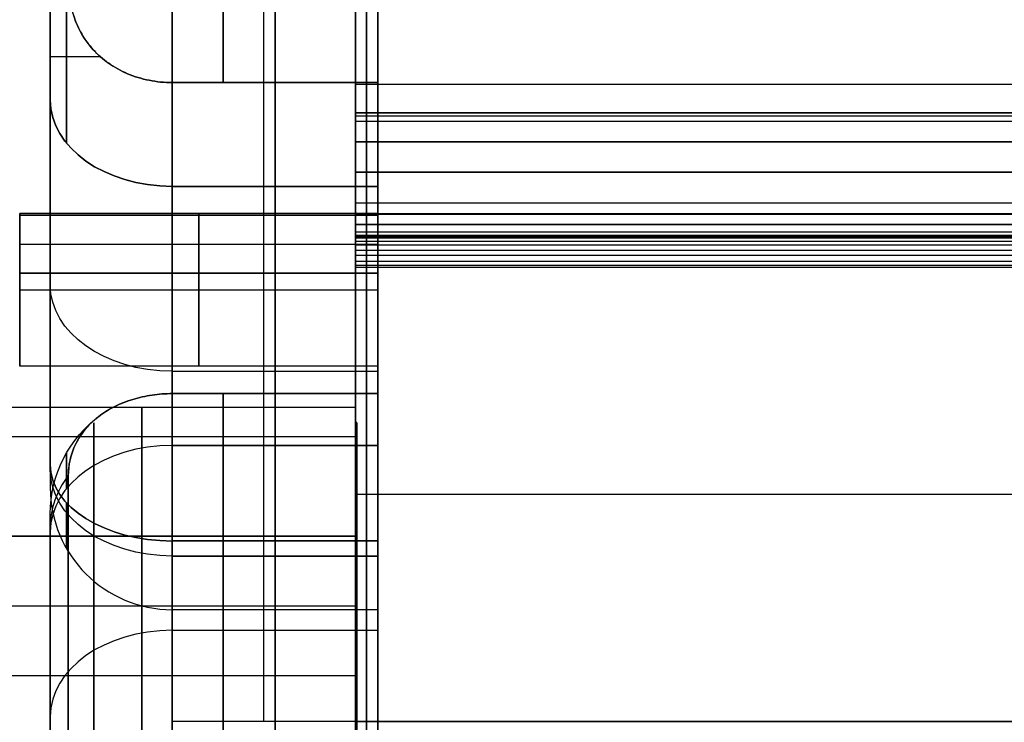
# Model space of a CAD drawing. Header units: millimetres. Extents: x -105 to 152, y -114 to 65.
# Tile 67 of 256: x -32 to -16, y -39 to -27. Entities that reach past the tile are written whole.
import ezdxf

# ---------------------------------------------------------------- set-up
doc = ezdxf.new("R2010")
doc.units = ezdxf.units.MM
doc.layers.add('Layer 01', color=7, linetype='Continuous', true_color=0x000000)

# ---------------------------------------------------------------- blocks, each defined once
blk = doc.blocks.new('Block 02')
at = {"layer": 'Layer 01'}
for p, q in [((-26.554, -35.273, -45.41), (-26.554, -3.006, -45.41)), ((-26.554, -35.273, 45.41), (-26.554, -3.006, 45.41)), ((-31.924, -32.222, -45.188), (-31.924, -5.092, -45.188)), ((-31.924, -32.222, 45.188), (-31.924, -5.092, 45.188)), ((-26.924, -28.925, -63.672), (98.576, -28.925, -63.672)), ((98.576, -28.925, 63.662), (-26.924, -28.925, 63.662)), ((-26.924, -28.925, 63.63), (-26.924, -30.937, 63.63)), ((-26.924, -28.925, -63.628), (-26.924, -30.938, -63.628)), ((-26.924, -29.895, -63.103), (98.576, -29.895, -63.103)), ((-26.924, -29.954, 64.102), (-26.924, -29.954, 63.1)), ((-26.924, -29.954, -63.1), (-26.924, -29.954, -64.102)), ((-29.924, -30.128, -34.37), (-29.924, -36.182, -40.424)), ((-28.239, -30.128, -34.37), (-28.239, -36.182, -40.424)), ((-28.239, -36.182, 40.424), (-28.239, -30.128, 34.37)), ((-32.424, -33.07, -31.82), (-32.424, -30.57, -31.82)), ((-26.554, -30.57, -31.82), (-32.424, -30.57, -31.82)), ((-26.554, -30.57, 31.82), (-32.424, -30.57, 31.82)), ((-32.424, -33.07, 31.82), (-32.424, -30.57, 31.82)), ((-26.554, -33.07, -31.82), (-26.554, -30.57, -31.82)), ((-26.554, -33.07, 31.82), (-26.554, -30.57, 31.82)), ((-32.424, -31.77, -30.571), (-32.424, -31.77, -33.069)), ((-32.424, -31.77, 33.069), (-32.424, -31.77, 30.571)), ((-26.554, -31.77, -33.069), (-26.554, -31.77, -30.571)), ((-26.554, -31.77, 30.571), (-26.554, -31.77, 33.069)), ((-29.924, -32.5, -63.943), (-29.924, -32.5, -65)), ((-26.554, -33.07, -31.82), (-32.424, -33.07, -31.82)), ((-26.554, -33.07, 31.82), (-32.424, -33.07, 31.82)), ((-29.924, -33.155, -37.397), (-26.554, -33.155, -37.397)), ((-29.924, -33.155, 37.397), (-26.554, -33.155, 37.397)), ((-26.924, -33.75, 57.053), (-26.924, -33.975, 57.053)), ((-26.899, -34, 57.053), (-26.924, -33.975, 57.053)), ((-26.899, -34.227, 58.198), (-35.524, -34.227, 58.198)), ((-29.924, -40.424, -36.182), (-29.924, -34.37, -30.128)), ((-29.924, -34.37, 30.128), (-29.924, -40.424, 36.182)), ((-28.239, -40.424, -36.182), (-28.239, -34.37, -30.128)), ((-28.239, -34.37, 30.128), (-28.239, -40.424, 36.182)), ((-26.899, -35.854, 54.28), (-35.524, -35.854, 54.28)), ((-26.924, -37, 60.303), (-33.924, -37, 60.303)), ((-26.924, -37, 53.803), (-33.924, -37, 53.803)), ((-26.554, -37.06, -42.546), (-29.924, -37.06, -42.546)), ((-26.554, -37.06, 42.546), (-29.924, -37.06, 42.546)), ((-26.924, -37, 53.803), (-26.924, -37, 54.028)), ((-26.924, -37, 60.078), (-26.924, -37, 60.303)), ((-29.924, -37.397, -33.155), (-26.554, -37.397, -33.155)), ((-29.924, -37.397, 33.155), (-26.554, -37.397, 33.155)), ((-26.899, -38.146, 59.825), (-35.524, -38.146, 59.825))]:
    blk.add_line(p, q, dxfattribs=at)
at = {"layer": 'Layer 01', "extrusion": (1, 2.88839e-17, 1.06159e-30)}
blk.add_arc((0, 0, -26.924), 61.5, 180, 0, dxfattribs=at)
at = {"layer": 'Layer 01', "extrusion": (1, -2.88839e-17, 1.06416e-30)}
blk.add_arc((0, 0, -26.924), 61.5, 0, 180, dxfattribs=at)
at = {"layer": 'Layer 01', "extrusion": (-1, 0, 0)}
for centre, radius, start, end in [((0, 0, 26.739), 61.5, 180, 0), ((0, 0, 26.739), 61.5, 0, 180), ((0, 0, 26.554), 61.5, 180, 0), ((0, 0, 26.554), 61.63, 270, 90), ((0, 0, 29.091), 43.952, 274.701, 310.299), ((0, 0, 29.091), 43.952, 49.701, 85.299), ((0, 0, 31.924), 55.5, 276.3206, 308.6794), ((0, 0, 28.239), 57.5, 276.3206, 308.6794), ((0, 0, 28.239), 57.5, 51.3206, 83.6794), ((0, 0, 26.554), 57.5, 276.3206, 308.6794), ((0, 0, 26.554), 57.5, 51.3206, 83.6794), ((28.006, -36.492, 31.656), 2, 45, 127.5053), ((28.006, 36.492, 31.656), 2, 232.4947, 315), ((28.006, -36.492, 29.924), 3, 45, 81.9381), ((28.006, 36.492, 29.924), 3, 278.0619, 315), ((28.006, -36.492, 28.239), 3, 45, 81.9381), ((28.006, 36.492, 28.239), 3, 278.0619, 315), ((28.006, -36.492, 26.554), 3, 45, 81.9381), ((28.006, 36.492, 26.554), 3, 278.0619, 315), ((31.82, -31.82, 29.489), 1.25, 167.5937, 270), ((31.82, 31.82, 29.489), 1.25, 90, 192.4063), ((31.82, -31.82, 26.554), 1.25, 167.5937, 270), ((31.82, 31.82, 26.554), 1.25, 90, 192.4063), ((31.82, -31.82, 29.489), 1.25, 90, 102.4063), ((31.82, 31.82, 29.489), 1.25, 257.5937, 270), ((31.82, -31.82, 26.554), 1.25, 90, 102.4063), ((31.82, 31.82, 26.554), 1.25, 257.5937, 270), ((31.82, -31.82, 29.489), 1.25, 270, 90), ((31.82, 31.82, 29.489), 1.25, 270, 90), ((31.82, -31.82, 26.554), 1.25, 270, 90), ((31.82, 31.82, 26.554), 1.25, 270, 90), ((36.492, -28.006, 29.924), 3, 188.0619, 225), ((36.492, 28.006, 29.924), 3, 135, 171.9381), ((0, 0, 29.091), 43.952, 319.701, 355.299), ((0, 0, 29.091), 43.952, 4.701, 40.299), ((36.492, -28.006, 28.239), 3, 188.0619, 225), ((36.492, 28.006, 28.239), 3, 135, 171.9381), ((36.492, -28.006, 26.554), 3, 188.0619, 225), ((36.492, 28.006, 26.554), 3, 135, 171.9381), ((37, 57.053, 30.424), 3.25, 0, 180), ((37, 57.053, 30.424), 3.25, 180, 0), ((37, 57.053, 31.211), 3, 67.5517, 247.5517), ((36.492, -28.006, 31.656), 2, 180, 225), ((36.492, -28.006, 31.656), 2, 142.4947, 180), ((36.492, 28.006, 31.656), 2, 180, 217.5053), ((36.492, 28.006, 31.656), 2, 135, 180), ((34.06, -42.546, 31.656), 2, 308.6794, 0), ((34.06, 42.546, 31.656), 2, 0, 51.3206), ((34.06, -42.546, 31.656), 2, 0, 45), ((34.06, 42.546, 31.656), 2, 315, 0), ((0, 0, 31.924), 45, 322.4947, 352.5053), ((0, 0, 31.924), 45, 7.4947, 37.5053), ((37, 57.053, 31.211), 3, 247.5517, 67.5517), ((34.06, -42.546, 29.924), 3, 308.6794, 0), ((34.06, 42.546, 29.924), 3, 0, 51.3206), ((34.06, -42.546, 28.239), 3, 308.6794, 45), ((34.06, 42.546, 28.239), 3, 315, 51.3206), ((34.06, -42.546, 26.554), 3, 308.6794, 45), ((34.06, 42.546, 26.554), 3, 315, 51.3206), ((34.06, -42.546, 29.924), 3, 0, 45), ((34.06, 42.546, 29.924), 3, 315, 0)]:
    blk.add_arc(centre, radius, start, end, dxfattribs=at)
at = {"layer": 'Layer 01', "extrusion": (1, 0, 0)}
for radius, start, end in [(61.5, 0, 180), (43.952, 229.701, 265.299), (43.952, 94.701, 130.299), (43.952, 224.1222, 225.8778), (43.952, 134.1222, 135.8778), (43.952, 184.701, 220.299), (43.952, 139.701, 175.299)]:
    blk.add_arc((0, 0, -26.554), radius, start, end, dxfattribs=at)
at = {"layer": 'Layer 01', "extrusion": (-1, -4.56666e-17, -6.40718e-16)}
blk.add_arc((0, -435, 29.924), 500, 85.53885, 94.44411, dxfattribs=at)
at = {"layer": 'Layer 01', "extrusion": (1, 2.53638e-18, -2.28013e-15)}
blk.add_arc((0, 435, -29.924), 500, 265.53884, 270, dxfattribs=at)
at = {"layer": 'Layer 01', "extrusion": (1, -3.43217e-14, 2.06287e-15)}
blk.add_arc((0, 0, -26.924), 62, 90, 270, dxfattribs=at)
at = {"layer": 'Layer 01', "extrusion": (-1, 3.6326e-30, 8.76988e-30)}
blk.add_arc((0, 0, 31.924), 55.5, 276.3206, 308.6794, dxfattribs=at)
at = {"layer": 'Layer 01', "extrusion": (-1, -7.837e-30, 1.89202e-29)}
blk.add_arc((0, 0, 31.924), 55.5, 51.3206, 83.6794, dxfattribs=at)
at = {"layer": 'Layer 01', "extrusion": (-1, 4.52508e-30, 1.09245e-29)}
blk.add_arc((0, 0, 29.924), 57.5, 276.3206, 308.6794, dxfattribs=at)
at = {"layer": 'Layer 01', "extrusion": (-1, 4.96704e-30, -1.19915e-29)}
blk.add_arc((0, 0, 29.924), 57.5, 51.3206, 83.6794, dxfattribs=at)
at = {"layer": 'Layer 01', "extrusion": (1, -1.17319e-11, 2.17333e-10)}
blk.add_arc((-0.033, -434.394, -26.924), 499.393, 92.91733, 93.26248, dxfattribs=at)
at = {"layer": 'Layer 01', "extrusion": (-1, -1.04364e-33, 1.59341e-32)}
blk.add_arc((28.006, -36.492, 31.924), 1, 45, 127.5053, dxfattribs=at)
at = {"layer": 'Layer 01', "extrusion": (-1, -5.077e-31, -7.75148e-30)}
blk.add_arc((28.006, 36.492, 31.924), 1, 232.4947, 315, dxfattribs=at)
at = {"layer": 'Layer 01', "extrusion": (-1.08945e-30, -1, 1.10543e-75)}
blk.add_arc((-29.924, -35.492, 28.006), 2, 125.9998, 180, dxfattribs=at)
at = {"layer": 'Layer 01', "extrusion": (-1.08945e-30, 1, -1.10543e-75)}
blk.add_arc((29.924, 35.492, -28.006), 2, 305.9918, 360, dxfattribs=at)
at = {"layer": 'Layer 01', "extrusion": (1, 5.66136e-30, 8.01888e-31)}
blk.add_arc((-28.006, -36.492, -29.924), 3, 98.0619, 135, dxfattribs=at)
at = {"layer": 'Layer 01', "extrusion": (-1, 2.88617e-30, 5.78095e-30)}
blk.add_arc((28.006, 36.492, 29.924), 3, 278.0619, 315, dxfattribs=at)
at = {"layer": 'Layer 01', "extrusion": (1, -2.55301e-12, 2.41166e-12)}
blk.add_arc((-28.425, 63.691, -26.924), 0.5, 93.2617, 180, dxfattribs=at)
at = {"layer": 'Layer 01', "extrusion": (-1, -2.23314e-14, 3.91817e-13)}
blk.add_arc((0, -435.001, 26.924), 500.001, 86.39322, 86.73773, dxfattribs=at)
at = {"layer": 'Layer 01', "extrusion": (-1, 2.46385e-14, 3.90808e-13)}
blk.add_arc((0, 435, 26.924), 500, 273.26229, 273.60686, dxfattribs=at)
at = {"layer": 'Layer 01', "extrusion": (1, -1.90803e-12, -1.80947e-12)}
blk.add_arc((-28.425, -63.691, -26.924), 0.5, 180, 266.7373, dxfattribs=at)
at = {"layer": 'Layer 01', "extrusion": (-1.33227e-15, -0.707107, -0.707107)}
blk.add_arc((-29.924, -5, 45.607), 2, 90, 180, dxfattribs=at)
at = {"layer": 'Layer 01', "extrusion": (1.25607e-15, -0.707107, 0.707107)}
blk.add_arc((-29.924, 5, 45.607), 2, 180, 270, dxfattribs=at)
at = {"layer": 'Layer 01', "extrusion": (1, 2.5529e-12, -2.39245e-12)}
blk.add_arc((-29.425, 63.633, -26.924), 0.5, 273.3772, 0, dxfattribs=at)
at = {"layer": 'Layer 01', "extrusion": (1, -1.29665e-10, 2.16039e-09)}
blk.add_arc((0, -435, -26.924), 499, 93.37718, 93.4921, dxfattribs=at)
at = {"layer": 'Layer 01', "extrusion": (-1, -5.62063e-30, 4.67907e-15)}
blk.add_arc((31.82, -31.82, 32.424), 1.25, 167.5937, 270, dxfattribs=at)
at = {"layer": 'Layer 01', "extrusion": (1, 9.03616e-31, 4.67907e-15)}
blk.add_arc((-31.82, 31.82, -32.424), 1.25, 347.5937, 90, dxfattribs=at)
at = {"layer": 'Layer 01', "extrusion": (1, 2.42889e-13, -2.50351e-13)}
blk.add_arc((0, 0, -32.424), 43.952, 134.1222, 135.8778, dxfattribs=at)
at = {"layer": 'Layer 01', "extrusion": (1, -2.84863e-14, -7.47225e-15)}
blk.add_arc((-31.424, -63.511, -26.924), 0.5, 270, 356.9916, dxfattribs=at)
at = {"layer": 'Layer 01', "extrusion": (1, 3.77815e-14, -9.52203e-10)}
blk.add_arc((-31.424, -63.509, -26.924), 0.501, 266.4038, 270, dxfattribs=at)
at = {"layer": 'Layer 01', "extrusion": (1, -3.20708e-12, 4.54828e-11)}
blk.add_arc((-0.004, -434.942, -26.924), 499.942, 93.60673, 94.4612, dxfattribs=at)
at = {"layer": 'Layer 01', "extrusion": (-1, 2.9147e-12, 4.13295e-11)}
blk.add_arc((-0.002, 435.033, 26.924), 500.033, 273.60688, 274.46114, dxfattribs=at)
at = {"layer": 'Layer 01', "extrusion": (1, 1.03827e-26, 2.43425e-13)}
blk.add_arc((-31.82, -31.82, -32.424), 1.25, 77.5937, 90, dxfattribs=at)
at = {"layer": 'Layer 01', "extrusion": (-1, 2.7618e-27, 2.43425e-13)}
blk.add_arc((31.82, 31.82, 32.424), 1.25, 257.5937, 270, dxfattribs=at)
at = {"layer": 'Layer 01', "extrusion": (0, -0.707107, -0.707107)}
blk.add_arc((-29.924, -5, 49.888), 2, 90, 180, dxfattribs=at)
at = {"layer": 'Layer 01', "extrusion": (0, 0.707107, -0.707107)}
for centre, end in [((29.924, 5, -49.888), 0), ((29.924, 5, -54.169), 360)]:
    blk.add_arc(centre, 2, 270, end, dxfattribs=at)
at = {"layer": 'Layer 01', "extrusion": (1, 5.62063e-30, -2.84217e-15)}
for centre in [(-31.82, -31.82, -32.424), (-31.82, 31.82, -32.424)]:
    blk.add_arc(centre, 1.25, 90, 270, dxfattribs=at)
at = {"layer": 'Layer 01', "extrusion": (-1, 1.07106e-29, -5.34733e-30)}
blk.add_arc((36.492, -28.006, 29.924), 3, 188.0619, 225, dxfattribs=at)
at = {"layer": 'Layer 01', "extrusion": (-1, -5.24019e-31, -2.6162e-31)}
blk.add_arc((36.492, 28.006, 29.924), 3, 135, 171.9381, dxfattribs=at)
at = {"layer": 'Layer 01', "extrusion": (-3.59552e-13, 9.64194e-16, -1)}
blk.add_arc((29.924, -35.492, 28.006), 2, 0, 54.001, dxfattribs=at)
at = {"layer": 'Layer 01', "extrusion": (-8.54304e-15, -3.83555e-17, -1)}
blk.add_arc((29.924, -35.492, -28.006), 2, 360, 54.001, dxfattribs=at)
at = {"layer": 'Layer 01', "extrusion": (-1, 3.4434e-14, -2.03553e-15)}
blk.add_arc((37, 57.053, 26.924), 3.25, 0, 180, dxfattribs=at)
at = {"layer": 'Layer 01', "extrusion": (-1, 3.55271e-14, -2.03553e-15)}
blk.add_arc((37, 57.053, 26.924), 3.25, 180, 0, dxfattribs=at)
at = {"layer": 'Layer 01', "extrusion": (-1, 3.43416e-14, -2.41668e-15)}
blk.add_arc((37, 57.053, 26.899), 3, 90, 247.5517, dxfattribs=at)
at = {"layer": 'Layer 01', "extrusion": (1, -3.43217e-14, 2.3489e-15)}
for start, end in [(270, 90), (90, 270)]:
    blk.add_arc((-37, 57.053, -26.924), 3.025, start, end, dxfattribs=at)
at = {"layer": 'Layer 01', "extrusion": (3.76822e-15, 0.707107, 0.707107)}
blk.add_arc((29.924, 5, -45.607), 2, 270, 0, dxfattribs=at)
at = {"layer": 'Layer 01', "extrusion": (2.55351e-15, -0.707107, 0.707107)}
blk.add_arc((-29.924, -5, 45.607), 2, 90, 180, dxfattribs=at)
at = {"layer": 'Layer 01', "extrusion": (5.55112e-16, -0.780655, 0.624962)}
blk.add_arc((-29.924, -55.5), 2, 180, 270, dxfattribs=at)
at = {"layer": 'Layer 01', "extrusion": (-1, -2.89382e-30, 2.31668e-30)}
blk.add_arc((34.06, -42.546, 31.924), 1, 308.6794, 0, dxfattribs=at)
at = {"layer": 'Layer 01', "extrusion": (1, -2.26773e-30, 1.08945e-30)}
blk.add_arc((-34.06, 42.546, -31.924), 1, 128.6794, 180, dxfattribs=at)
at = {"layer": 'Layer 01', "extrusion": (-1.66718e-15, -0.780655, -0.624962)}
blk.add_arc((-29.924, 55.5), 2, 90, 180, dxfattribs=at)
at = {"layer": 'Layer 01', "extrusion": (1, -1.21297e-14, 1.08945e-30)}
blk.add_arc((-34.06, -42.546, -31.924), 1, 135, 180, dxfattribs=at)
at = {"layer": 'Layer 01', "extrusion": (1.73191e-16, -0.707107, -0.707107)}
blk.add_arc((-29.924, -5, 54.169), 2, 90, 180, dxfattribs=at)
at = {"layer": 'Layer 01', "extrusion": (-1, 5.46962e-30, 2.26559e-30)}
blk.add_arc((34.06, 42.546, 31.924), 1, 315, 0, dxfattribs=at)
at = {"layer": 'Layer 01', "extrusion": (-3.93096e-14, -0.608835, 0.793297)}
blk.add_arc((-29.924, -45), 2, 148.3997, 180, dxfattribs=at)
at = {"layer": 'Layer 01', "extrusion": (3.76249e-14, 0.608835, 0.793297)}
blk.add_arc((29.924, 45), 2, 328.3997, 0, dxfattribs=at)
at = {"layer": 'Layer 01', "extrusion": (1, -7.86764e-13, -4.82179e-13)}
blk.add_arc((0, 0, -31.627), 43.952, 187.4947, 217.5053, dxfattribs=at)
at = {"layer": 'Layer 01', "extrusion": (1, -1.92657e-12, 7.37691e-13)}
blk.add_arc((0, 0, -31.627), 43.952, 142.4947, 172.5053, dxfattribs=at)
at = {"layer": 'Layer 01'}
for centre in [(-29.924, -35.06, -42.546), (-29.924, -35.06, 42.546)]:
    blk.add_arc(centre, 2, 180, 270, dxfattribs=at)
at = {"layer": 'Layer 01', "extrusion": (1, -2.63016e-30, 1.08945e-30)}
blk.add_arc((-36.492, -28.006, -31.924), 1, 315, 0, dxfattribs=at)
at = {"layer": 'Layer 01', "extrusion": (-1, 3.76118e-30, 1.27694e-30)}
blk.add_arc((36.492, -28.006, 31.924), 1, 142.4947, 180, dxfattribs=at)
at = {"layer": 'Layer 01', "extrusion": (1, -3.20893e-30, 1.08945e-30)}
blk.add_arc((-36.492, 28.006, -31.924), 1, 322.4947, 0, dxfattribs=at)
at = {"layer": 'Layer 01', "extrusion": (-1, -1.21297e-14, 4.5359e-29)}
blk.add_arc((36.492, 28.006, 31.924), 1, 135, 180, dxfattribs=at)
at = {"layer": 'Layer 01', "extrusion": (1, 9.34313e-16, 7.1706e-16)}
blk.add_arc((0, 0, -31.924), 45, 187.4947, 217.5053, dxfattribs=at)
at = {"layer": 'Layer 01', "extrusion": (1, 6.64066e-16, -6.05121e-16)}
blk.add_arc((0, 0, -31.924), 45, 142.4947, 172.5053, dxfattribs=at)
at = {"layer": 'Layer 01', "extrusion": (-1, -2.26773e-30, -1.08945e-30)}
blk.add_arc((34.06, -42.546, 29.924), 3, 308.6794, 0, dxfattribs=at)
at = {"layer": 'Layer 01', "extrusion": (-1, -4.12081e-30, 1.9797e-30)}
blk.add_arc((34.06, 42.546, 29.924), 3, 360, 51.3206, dxfattribs=at)
at = {"layer": 'Layer 01', "extrusion": (-1, 3.35202e-14, 1.86233e-14)}
blk.add_arc((37, 57.053, 26.899), 3, 247.5517, 270, dxfattribs=at)
at = {"layer": 'Layer 01', "extrusion": (-1, -5.72741e-30, 2.37237e-30)}
blk.add_arc((34.06, -42.546, 29.924), 3, 360, 45, dxfattribs=at)
at = {"layer": 'Layer 01', "extrusion": (-1, 0, -1.08945e-30)}
blk.add_arc((34.06, 42.546, 29.924), 3, 315, 0, dxfattribs=at)
at = {"layer": 'Layer 01', "extrusion": (-1, 3.45766e-14, -2.98549e-15)}
blk.add_arc((37, 57.053, 26.899), 3, 270, 67.5517, dxfattribs=at)
at = {"layer": 'Layer 01', "extrusion": (-1, 3.46835e-14, -2.86693e-15)}
blk.add_arc((37, 57.053, 26.899), 3, 67.5517, 90, dxfattribs=at)
at = {"layer": 'Layer 01', "extrusion": (0, 0.707107, 0.707107)}
blk.add_arc((29.924, 5, -49.888), 2, 270, 0, dxfattribs=at)
at = {"layer": 'Layer 01', "extrusion": (0, -0.707107, 0.707107)}
blk.add_arc((-29.924, -5, 49.888), 2, 90, 180, dxfattribs=at)
at = {"layer": 'Layer 01', "extrusion": (1, -9.63092e-16, 1.19942e-21)}
blk.add_arc((-38.581, 59.497, -29.924), 4, 94.4612, 180, dxfattribs=at)
at = {"layer": 'Layer 01', "extrusion": (1, -7.49125e-17, -9.60173e-16)}
blk.add_arc((-38.581, -59.497, -29.924), 4, 180, 265.5388, dxfattribs=at)
at = {"layer": 'Layer 01'}
for points in [[(-29.924, 55, 65), (-29.924, 0, 65), (-29.924, -55, 65)], [(-29.924, -55, -65), (-29.924, -27.5, -65), (-29.924, 0, -65)], [(-26.554, -28.427, -33.521), (-28.239, -28.427, -33.521), (-29.924, -28.427, -33.521)], [(-29.924, -28.427, 33.521), (-28.239, -28.427, 33.521), (-26.554, -28.427, 33.521)], [(-26.924, -28.453, -64.19), (35.826, -28.453, -64.19), (98.576, -28.453, -64.19)], [(-26.924, -28.453, 64.19), (35.826, -28.453, 64.19), (98.576, -28.453, 64.19)], [(-31.924, -34.768, -41.839), (-31.924, -31.741, -38.812), (-31.924, -28.713, -35.785)], [(-31.924, -28.713, 35.785), (-31.924, -31.741, 38.812), (-31.924, -34.768, 41.839)], [(98.576, -28.925, -63.691), (35.826, -28.925, -63.691), (-26.924, -28.925, -63.691)], [(-26.924, -28.925, -63.691), (-26.924, -28.925, -63.672), (-26.924, -28.925, -63.653)], [(-26.924, -28.925, -63.653), (35.826, -28.925, -63.653), (98.576, -28.925, -63.653)], [(-26.924, -28.925, 63.633), (35.826, -28.925, 63.633), (98.576, -28.925, 63.633)], [(-26.924, -28.925, 63.633), (-26.924, -28.925, 63.662), (-26.924, -28.925, 63.691)], [(-26.924, -28.925, 63.691), (35.826, -28.925, 63.691), (98.576, -28.925, 63.691)], [(98.576, -28.977, -63.415), (35.826, -28.977, -63.415), (-26.924, -28.977, -63.415)], [(98.576, -29.063, -63.291), (35.826, -29.063, -63.291), (-26.924, -29.063, -63.291)], [(-26.924, -29.396, -63.133), (35.826, -29.396, -63.133), (98.576, -29.396, -63.133)], [(-26.924, -29.396, -63.133), (-26.924, -29.895, -63.103), (-26.924, -30.395, -63.073)], [(98.576, -29.396, 63.133), (35.826, -29.396, 63.133), (-26.924, -29.396, 63.133)], [(98.576, -29.895, 63.104), (35.826, -29.895, 63.104), (-26.924, -29.895, 63.104)], [(-29.924, -36.182, -40.424), (-29.924, -33.155, -37.397), (-29.924, -30.128, -34.37)], [(-29.924, -30.128, -34.37), (-28.239, -30.128, -34.37), (-26.554, -30.128, -34.37)], [(-29.924, -30.128, 34.37), (-29.924, -33.155, 37.397), (-29.924, -36.182, 40.424)], [(-26.554, -30.128, 34.37), (-28.239, -30.128, 34.37), (-29.924, -30.128, 34.37)], [(-26.554, -36.182, -40.424), (-26.554, -33.155, -37.397), (-26.554, -30.128, -34.37)], [(-26.554, -30.128, 34.37), (-26.554, -33.155, 37.397), (-26.554, -36.182, 40.424)], [(-26.924, -30.395, -63.073), (35.826, -30.395, -63.073), (98.576, -30.395, -63.073)], [(-26.924, -30.395, 63.073), (35.826, -30.395, 63.073), (98.576, -30.395, 63.073)], [(-32.424, -30.599, -31.551), (-29.489, -30.599, -31.551), (-26.554, -30.599, -31.551)], [(-26.554, -30.599, 31.551), (-29.489, -30.599, 31.551), (-32.424, -30.599, 31.551)], [(98.576, -30.577, 63.096), (35.826, -30.577, 63.096), (-26.924, -30.577, 63.096)], [(98.576, -30.588, -63.1), (35.826, -30.588, -63.1), (-26.924, -30.588, -63.1)], [(98.576, -30.753, 63.195), (35.826, -30.753, 63.195), (-26.924, -30.753, 63.195)], [(98.576, -30.757, -63.199), (35.826, -30.757, -63.199), (-26.924, -30.757, -63.199)], [(98.576, -30.875, -63.354), (35.826, -30.875, -63.354), (-26.924, -30.875, -63.354)], [(98.576, -30.876, 63.357), (35.826, -30.876, 63.357), (-26.924, -30.876, 63.357)], [(-26.924, -30.924, -63.537), (35.826, -30.924, -63.537), (98.576, -30.924, -63.537)], [(-26.924, -30.924, 63.542), (35.826, -30.924, 63.542), (98.576, -30.924, 63.542)], [(98.576, -30.931, 63.601), (35.826, -30.931, 63.601), (-26.924, -30.931, 63.601)], [(98.576, -30.944, 63.653), (35.826, -30.944, 63.653), (-26.924, -30.944, 63.653)], [(98.576, -30.959, 63.696), (35.826, -30.959, 63.696), (-26.924, -30.959, 63.696)], [(98.576, -30.974, 63.73), (35.826, -30.974, 63.73), (-26.924, -30.974, 63.73)], [(-26.554, -31.079, -31.079), (-29.489, -31.079, -31.079), (-32.424, -31.079, -31.079)], [(-26.554, -31.079, 31.079), (-29.489, -31.079, 31.079), (-32.424, -31.079, 31.079)], [(98.576, -31.029, 63.819), (35.826, -31.029, 63.819), (-26.924, -31.029, 63.819)], [(98.576, -31.092, 63.886), (35.826, -31.092, 63.886), (-26.924, -31.092, 63.886)], [(98.576, -31.176, 63.945), (35.826, -31.176, 63.945), (-26.924, -31.176, 63.945)], [(98.576, -31.261, 63.984), (35.826, -31.261, 63.984), (-26.924, -31.261, 63.984)], [(98.576, -31.358, 64.006), (35.826, -31.358, 64.006), (-26.924, -31.358, 64.006)], [(98.576, -31.424, -64.011), (35.826, -31.424, -64.011), (-26.924, -31.424, -64.011)], [(98.576, -31.455, 64.01), (35.826, -31.454, 64.01), (-26.924, -31.454, 64.01)], [(98.576, -31.455, -64.01), (35.826, -31.455, -64.01), (-26.924, -31.455, -64.01)], [(-26.554, -31.551, -30.599), (-29.489, -31.551, -30.599), (-32.424, -31.551, -30.599)], [(-32.424, -31.551, 30.599), (-29.489, -31.551, 30.599), (-26.554, -31.551, 30.599)], [(-32.424, -31.82, -30.57), (-29.489, -31.82, -30.57), (-26.554, -31.82, -30.57)], [(-32.424, -31.82, -33.07), (-29.489, -31.82, -33.07), (-26.554, -31.82, -33.07)], [(-32.424, -31.82, 33.07), (-29.489, -31.82, 33.07), (-26.554, -31.82, 33.07)], [(-32.424, -31.82, 30.57), (-29.489, -31.82, 30.57), (-26.554, -31.82, 30.57)], [(-29.924, -33.521, -28.427), (-28.239, -33.521, -28.427), (-26.554, -33.521, -28.427)], [(-26.554, -33.521, 28.427), (-28.239, -33.521, 28.427), (-29.924, -33.521, 28.427)], [(-26.924, -33.75, 57.053), (-30.424, -33.75, 57.053), (-33.924, -33.75, 57.053)], [(-29.924, -34.37, -30.128), (-28.239, -34.37, -30.128), (-26.554, -34.37, -30.128)], [(-29.924, -40.424, -36.182), (-29.924, -37.397, -33.155), (-29.924, -34.37, -30.128)], [(-29.924, -40.424, 36.182), (-29.924, -37.397, 33.155), (-29.924, -34.37, 30.128)], [(-26.554, -34.37, 30.128), (-28.239, -34.37, 30.128), (-29.924, -34.37, 30.128)], [(-26.554, -34.37, -30.128), (-26.554, -37.397, -33.155), (-26.554, -40.424, -36.182)], [(-26.554, -40.424, 36.182), (-26.554, -37.397, 33.155), (-26.554, -34.37, 30.128)], [(98.576, -35.174, -63.761), (35.826, -35.174, -63.761), (-26.924, -35.174, -63.761)], [(-31.924, -35.785, -28.713), (-31.924, -38.812, -31.741), (-31.924, -41.839, -34.768)], [(-31.924, -41.839, 34.768), (-31.924, -38.812, 31.741), (-31.924, -35.785, 28.713)], [(-35.524, -35.854, 54.28), (-31.211, -35.854, 54.28), (-26.899, -35.854, 54.28)], [(-26.554, -35.935, -44.888), (-28.239, -35.935, -44.888), (-29.924, -35.935, -44.888)], [(-29.924, -35.935, 44.888), (-28.239, -35.935, 44.888), (-26.554, -35.935, 44.888)], [(-26.554, -36.182, -40.424), (-28.239, -36.182, -40.424), (-29.924, -36.182, -40.424)], [(-29.924, -36.182, 40.424), (-28.239, -36.182, 40.424), (-26.554, -36.182, 40.424)], [(-26.924, -37, 60.078), (-26.911, -37, 60.065), (-26.899, -37, 60.053)], [(-26.899, -37, 54.053), (-26.911, -37, 54.04), (-26.924, -37, 54.028)], [(-26.899, -38.146, 59.825), (-31.211, -38.146, 59.825), (-35.524, -38.146, 59.825)], [(-26.924, -38.892, -63.485), (-28.424, -38.892, -63.485), (-29.924, -38.892, -63.485)], [(-26.924, -38.892, 63.485), (-28.424, -38.892, 63.485), (-29.924, -38.892, 63.485)], [(98.576, -38.892, -63.485), (35.826, -38.892, -63.485), (-26.924, -38.892, -63.485)], [(-26.924, -38.892, 63.485), (35.826, -38.892, 63.485), (98.576, -38.892, 63.485)]]:
    blk.add_open_spline(points, degree=2, dxfattribs=at)
for points, weights in [([(-28.424, -38.892, 63.485), (-28.424, -0.075, 66.514), (-28.424, 38.743, 63.497)], [0.99999545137, 0.996977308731, 0.999995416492]), ([(-29.489, -30.599, -31.551), (-29.489, -31.082, -31.082), (-29.489, -31.551, -30.599)], [0.998883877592, 0.99876664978, 0.998883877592]), ([(-29.489, -31.551, 30.599), (-29.489, -31.082, 31.082), (-29.489, -30.599, 31.551)], [0.998883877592, 0.99876664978, 0.998883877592])]:
    blk.add_rational_spline(points, weights, degree=2, dxfattribs=at)
for points, degree, knots in [([(-29.924, -28.427, -33.521), (-30.053, -28.427, -33.521), (-30.178, -28.415, -33.532), (-30.424, -28.366, -33.573), (-30.545, -28.329, -33.604), (-30.767, -28.235, -33.683), (-30.872, -28.177, -33.732), (-31.06, -28.045, -33.842), (-31.144, -27.972, -33.903), (-31.365, -27.729, -34.102), (-31.468, -27.545, -34.251), (-31.598, -27.16, -34.557), (-31.627, -26.962, -34.712), (-31.627, -26.76, -34.867)], 3, [0, 0, 0, 0, 0.382939, 0.382939, 0.765878, 0.765878, 1.148817, 1.148817, 1.531756, 1.531756, 2.297634, 2.297634, 3.063512, 3.063512, 3.063512, 3.063512]), ([(-31.627, -26.76, 34.867), (-31.627, -26.961, 34.713), (-31.598, -27.162, 34.555), (-31.501, -27.448, 34.328), (-31.459, -27.541, 34.253), (-31.355, -27.722, 34.107), (-31.292, -27.809, 34.036), (-31.072, -28.05, 33.838), (-30.88, -28.188, 33.723), (-30.546, -28.329, 33.605), (-30.425, -28.366, 33.573), (-30.179, -28.415, 33.532), (-30.053, -28.427, 33.521), (-29.924, -28.427, 33.521)], 3, [0, 0, 0, 0, 0.766311, 0.766311, 1.149466, 1.149466, 1.532622, 1.532622, 2.298933, 2.298933, 2.682088, 2.682088, 3.065244, 3.065244, 3.065244, 3.065244]), ([(-26.924, -28.925, -63.653), (-26.924, -28.925, -63.517), (-26.924, -28.977, -63.415), (-26.924, -29.012, -63.347), (-26.924, -29.063, -63.291), (-26.924, -29.201, -63.144), (-26.924, -29.396, -63.133)], 2, [0, 0, 0, 0.2505012, 0.2505012, 0.4032536, 0.4032536, 0.7997505, 0.7997505, 0.7997505]), ([(-26.924, -30.924, 63.542), (-26.924, -30.92, 63.481), (-26.924, -30.905, 63.417), (-26.924, -30.847, 63.296), (-26.924, -30.805, 63.24), (-26.924, -30.7, 63.15), (-26.924, -30.639, 63.116), (-26.924, -30.515, 63.076), (-26.924, -30.455, 63.07), (-26.924, -30.395, 63.073)], 3, [-0.7899437, -0.7899437, -0.7899437, -0.7899437, -0.5924577, -0.5924577, -0.3949718, -0.3949718, -0.1974859, -0.1974859, 0, 0, 0, 0]), ([(-26.924, -30.395, -63.073), (-26.924, -30.497, -63.067), (-26.924, -30.588, -63.1), (-26.924, -30.684, -63.134), (-26.924, -30.757, -63.199), (-26.924, -30.833, -63.265), (-26.924, -30.875, -63.354), (-26.924, -30.92, -63.449), (-26.924, -30.924, -63.537)], 2, [0, 0, 0, 0.1996211, 0.1996211, 0.3986045, 0.3986045, 0.5981394, 0.5981394, 0.7906788, 0.7906788, 0.7906788]), ([(-26.924, -31.454, 64.01), (-26.924, -31.422, 64.01), (-26.924, -31.357, 64.01), (-26.924, -31.262, 63.987), (-26.924, -31.172, 63.947), (-26.924, -31.093, 63.89), (-26.924, -31.024, 63.817), (-26.924, -30.983, 63.751), (-26.924, -30.957, 63.694), (-26.924, -30.942, 63.651), (-26.924, -30.93, 63.599), (-26.924, -30.926, 63.562), (-26.924, -30.924, 63.542)], 3, [0, 0, 0, 0, 0.0965483, 0.197135, 0.2911432, 0.3942684, 0.4868231, 0.5914002, 0.6289719, 0.674798, 0.7283368, 0.788767, 0.788767, 0.788767, 0.788767]), ([(-31.1, -33.874, -28.006), (-31.026, -33.82, -28.071), (-30.943, -33.77, -28.131), (-30.767, -33.684, -28.234), (-30.672, -33.647, -28.279), (-30.47, -33.585, -28.352), (-30.363, -33.561, -28.38), (-30.147, -33.529, -28.417), (-30.037, -33.521, -28.427), (-29.924, -33.521, -28.427)], 3, [0, 0, 0, 0, 0.335071, 0.335071, 0.670142, 0.670142, 1.005213, 1.005213, 1.340284, 1.340284, 1.340284, 1.340284]), ([(-29.924, -33.521, 28.427), (-30.037, -33.521, 28.427), (-30.147, -33.529, 28.418), (-30.363, -33.561, 28.38), (-30.471, -33.585, 28.352), (-30.772, -33.677, 28.242), (-30.953, -33.767, 28.135), (-31.1, -33.874, 28.006)], 3, [0, 0, 0, 0, 0.335932, 0.335932, 0.671863, 0.671863, 1.343726, 1.343726, 1.343726, 1.343726]), ([(-31.627, -34.867, -26.76), (-31.627, -34.78, -26.873), (-31.618, -34.691, -26.987), (-31.578, -34.517, -27.21), (-31.548, -34.431, -27.318), (-31.423, -34.177, -27.636), (-31.289, -34.011, -27.84), (-31.1, -33.874, -28.006)], 3, [0, 0, 0, 0, 0.430759, 0.430759, 0.861517, 0.861517, 1.723034, 1.723034, 1.723034, 1.723034]), ([(-31.1, -33.874, 28.006), (-31.194, -33.942, 27.924), (-31.276, -34.018, 27.831), (-31.411, -34.178, 27.635), (-31.465, -34.261, 27.531), (-31.591, -34.518, 27.209), (-31.627, -34.692, 26.987), (-31.627, -34.867, 26.76)], 3, [0, 0, 0, 0, 0.430181, 0.430181, 0.860361, 0.860361, 1.720722, 1.720722, 1.720722, 1.720722])]:
    blk.add_open_spline(points, degree=degree, knots=knots, dxfattribs=at)

msp = doc.modelspace()

# ---------------------------------------------------------------- block references
at = {"layer": 'Layer 01'}
msp.add_blockref('Block 02', (0, 0), dxfattribs=at)

doc.saveas('drawing.dxf')
